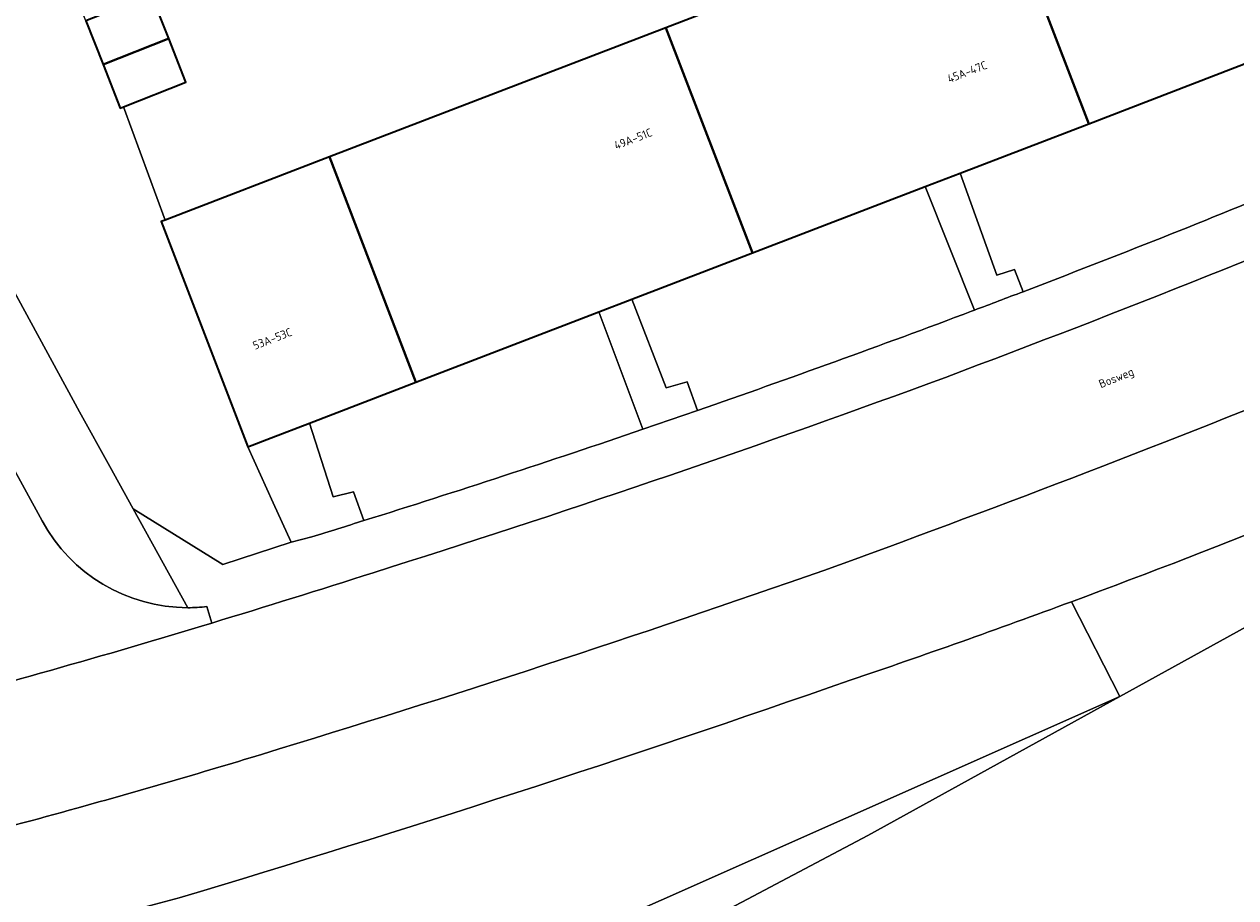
# Model space of a CAD drawing. Header units: metres. Extents: x 154991 to 155595, y 461305 to 461800.
# Tile 11 of 88: x 155165 to 155217, y 461356 to 461394. Entities that reach past the tile are written whole.
import ezdxf
from ezdxf.enums import TextEntityAlignment as Align

# ---------------------------------------------------------------- set-up
doc = ezdxf.new("R2010")
doc.units = ezdxf.units.M
for name, color, linetype, lineweight in [('B-WE-GR-BEPLANTING_CULTUUR_BODEMBEDEKKER-GV', 90, 'Continuous', 18), ('B-WE-GR-BEPLANTING_CULTUUR_BOSPLANTSOEN-GV', 90, 'Continuous', 18), ('B-WE-GW-TALUD_KRUIN-G', 90, 'Continuous', 18), ('B-WE-IE-TERREINAFSCHEIDING_KUNSTMATIG_HEKWERK-G', 20, 'IE-TERREINAFSCHEIDING_KUNSTMATIG-SO', 18), ('B-WE-OG-BEBOUWING-GV', 7, 'Continuous', 35), ('B-WE-OG-BEBOUWING-T18', 10, 'Continuous', 18), ('B-WE-OG-TERREIN_ERF-GV', 7, 'Continuous', 18), ('B-WE-OG-TOPOGRAFIE-T18', 10, 'Continuous', 18), ('B-WE-VH-VERHARDING_ASFALT-GV', 252, 'Continuous', 18), ('B-WE-VH-VERHARDING_BETONSTRAATSTEEN-GV', 7, 'Continuous', 18), ('B-WE-VH-VERHARDING_TEGEL-GV', 252, 'Continuous', 18)]:
    doc.layers.add(name, color=color, linetype=linetype, lineweight=lineweight)
doc.styles.add('NLCS-ISO-M200-T18', font='NLCS-ISO.ttf', dxfattribs={"height": 0.36})
doc.linetypes.add('IE-TERREINAFSCHEIDING_KUNSTMATIG-SO', pattern='A,4,[82,NLCS.SHX,S=0.75,R=90,X=0,Y=0],4,-2', length=10)

msp = doc.modelspace()

# ---------------------------------------------------------------- linework, layer by layer
at = {"layer": 'B-WE-GR-BEPLANTING_CULTUUR_BODEMBEDEKKER-GV', "flags": 128}
msp.add_lwpolyline([(155167.31, 461394.118), (155166.561, 461396.014), (155158.434, 461392.947), (155167.039, 461377.125), (155168.351, 461374.748), (155169.365, 461372.911), (155173.268, 461370.482), (155176.229, 461371.457), (155175.457, 461373.162), (155174.35, 461375.604), (155170.591, 461385.391), (155170.752, 461385.453), (155168.948, 461390.381), (155168.807, 461390.325), (155168.058, 461392.221)], close=True, dxfattribs=at)
for points in [[(155220.067, 461387.117), (155218.073, 461392.398), (155210.897, 461389.642), (155205.303, 461387.493)], [(155205.303, 461387.493), (155206.906, 461383.067), (155207.665, 461383.314), (155208.041, 461382.343)], [(155205.807, 461381.495), (155205.932, 461381.542), (155203.793, 461386.913), (155196.278, 461384.027), (155191.041, 461382.015)], [(155210.14, 461368.868), (155212.25, 461364.752), (155224.901, 461371.735), (155245.933, 461382.908), (155248.566, 461378.715), (155248.38, 461379.535), (155248.602, 461380.737), (155249.145, 461381.944), (155247.23, 461385.14), (155245.522, 461384.508), (155244.366, 461383.868), (155242.844, 461383.605), (155242.135, 461384.142), (155241.883, 461384.885), (155242.204, 461385.606), (155242.154, 461386.061)], [(155191.041, 461382.015), (155192.526, 461378.162), (155193.446, 461378.422), (155193.892, 461377.182)], [(155191.518, 461376.364), (155189.61, 461381.465), (155181.659, 461378.411), (155177.037, 461376.636)], [(155177.037, 461376.636), (155178.06, 461373.423), (155178.95, 461373.647), (155179.395, 461372.395)]]:
    msp.add_lwpolyline(points, dxfattribs=at)
at = {"layer": 'B-WE-GR-BEPLANTING_CULTUUR_BODEMBEDEKKER-GV'}
for points in [[(155208.041, 461382.343, 0.006659), (155220.067, 461387.117)], [(155193.892, 461377.182, 0.006493), (155205.807, 461381.495)], [(155230.146, 461376.981, -0.015251), (155210.14, 461368.868)], [(155179.395, 461372.395, 0.006495), (155191.518, 461376.364)]]:
    msp.add_lwpolyline(points, format="xyb", dxfattribs=at)
at = {"layer": 'B-WE-GR-BEPLANTING_CULTUUR_BOSPLANTSOEN-GV', "flags": 128}
for points in [[(155174.439, 461339.483), (155174.444, 461340.412), (155175.074, 461341.615), (155176.082, 461342.495), (155177.017, 461342.814), (155178.205, 461342.739), (155179.174, 461342.337), (155180.03, 461341.33), (155177.585, 461346.162), (155176.389, 461348.835), (155212.25, 461364.752), (155210.14, 461368.868)], [(155171.374, 461356.005), (155168.114, 461355.13), (155166.307, 461354.65), (155174.439, 461339.483)]]:
    msp.add_lwpolyline(points, dxfattribs=at)
at = {"layer": 'B-WE-GR-BEPLANTING_CULTUUR_BOSPLANTSOEN-GV'}
for points in [[(155210.14, 461368.868, -0.00716), (155200.524, 461365.457)], [(155200.524, 461365.457, -0.011393), (155171.374, 461356.005)]]:
    msp.add_lwpolyline(points, format="xyb", dxfattribs=at)
at = {"layer": 'B-WE-GR-BEPLANTING_CULTUUR_BOSPLANTSOEN-GV', "flags": 128}
msp.add_lwpolyline([(155177.585, 461346.162), (155201.294, 461358.706), (155212.25, 461364.752), (155176.389, 461348.835)], close=True, dxfattribs=at)
at = {"layer": 'B-WE-GW-TALUD_KRUIN-G'}
for points in [[(155210.14, 461368.868, -0.00716), (155200.524, 461365.457)], [(155200.524, 461365.457, -0.011393), (155171.374, 461356.005)]]:
    msp.add_lwpolyline(points, format="xyb", dxfattribs=at)
at = {"layer": 'B-WE-GW-TALUD_KRUIN-G', "flags": 128}
msp.add_lwpolyline([(155171.374, 461356.005), (155168.114, 461355.13), (155166.307, 461354.65)], dxfattribs=at)
at = {"layer": 'B-WE-IE-TERREINAFSCHEIDING_KUNSTMATIG_HEKWERK-G', "flags": 128}
msp.add_lwpolyline([(155168.948, 461390.381), (155170.752, 461385.453)], dxfattribs=at)
at = {"layer": 'B-WE-OG-BEBOUWING-GV', "flags": 128}
for points in [[(155218.073, 461392.398), (155219.51, 461392.95), (155225.516, 461395.257), (155221.756, 461405.044), (155207.138, 461399.429), (155210.897, 461389.642)], [(155196.278, 461384.027), (155203.793, 461386.913), (155205.303, 461387.493), (155210.897, 461389.642), (155207.138, 461399.429), (155192.519, 461393.814)], [(155170.163, 461395.245), (155167.31, 461394.118), (155168.058, 461392.221), (155170.912, 461393.348)], [(155181.659, 461378.411), (155189.61, 461381.465), (155191.041, 461382.015), (155196.278, 461384.027), (155192.519, 461393.814), (155177.9, 461388.199)], [(155168.948, 461390.381), (155171.661, 461391.452), (155170.912, 461393.348), (155168.058, 461392.221), (155168.807, 461390.325)], [(155170.752, 461385.453), (155170.591, 461385.391), (155174.35, 461375.604), (155175.363, 461375.993), (155177.037, 461376.636), (155181.659, 461378.411), (155177.9, 461388.199)]]:
    msp.add_lwpolyline(points, close=True, dxfattribs=at)
at = {"layer": 'B-WE-OG-TERREIN_ERF-GV', "flags": 128}
msp.add_lwpolyline([(155170.163, 461395.245), (155170.912, 461393.348), (155171.661, 461391.452), (155168.948, 461390.381), (155170.752, 461385.453), (155177.9, 461388.199), (155192.519, 461393.814), (155207.138, 461399.429)], dxfattribs=at)
msp.add_lwpolyline([(155199.199, 461305.503), (155225.71, 461319.647), (155232.477, 461323.257), (155215.841, 461354.661), (155217.092, 461355.308), (155233.743, 461323.931), (155255.38, 461335.444), (155268.07, 461342.329), (155255.788, 461365.308), (155248.566, 461378.715), (155245.933, 461382.908), (155224.901, 461371.735), (155212.25, 461364.752), (155201.294, 461358.706), (155177.585, 461346.162), (155180.03, 461341.33), (155180.116, 461341.16)], close=True, dxfattribs=at)
at = {"layer": 'B-WE-VH-VERHARDING_ASFALT-GV'}
for points in [[(155226.651, 461387.37, -0.010476), (155203.949, 461378.354)], [(155203.949, 461378.354, -0.011625), (155179.794, 461370.131)], [(155199.389, 461370.231, 0.00921), (155220.856, 461378.459)], [(155179.794, 461370.131, -0.004126), (155172.781, 461367.945)], [(155174.949, 461362.236, 0.010195), (155199.389, 461370.231)], [(155172.781, 461367.945, -0.009619), (155158.726, 461363.96)], [(155166.924, 461359.902, 0.006246), (155174.949, 461362.236)], [(155156.171, 461357.104, 0.008186), (155166.924, 461359.902)]]:
    msp.add_lwpolyline(points, format="xyb", dxfattribs=at)
at = {"layer": 'B-WE-VH-VERHARDING_BETONSTRAATSTEEN-GV', "flags": 128}
for points in [[(155208.041, 461382.343), (155207.665, 461383.314), (155206.906, 461383.067), (155205.303, 461387.493), (155203.793, 461386.913), (155205.932, 461381.542)], [(155179.395, 461372.395), (155178.95, 461373.647), (155178.06, 461373.423), (155177.037, 461376.636), (155175.363, 461375.993), (155174.35, 461375.604), (155175.457, 461373.162), (155176.229, 461371.457), (155177.138, 461371.694)], [(155165.418, 461372.386), (155163.963, 461375.031)], [(155172.781, 461367.945), (155172.567, 461368.66)], [(155166.307, 461354.65), (155168.114, 461355.13), (155171.374, 461356.005)]]:
    msp.add_lwpolyline(points, dxfattribs=at)
at = {"layer": 'B-WE-VH-VERHARDING_BETONSTRAATSTEEN-GV'}
for points in [[(155205.932, 461381.542, 0.001401), (155208.041, 461382.343)], [(155220.856, 461378.459, -0.00921), (155199.389, 461370.231)], [(155210.14, 461368.868, 0.015251), (155230.146, 461376.981)], [(155171.738, 461368.611, -0.276086), (155165.418, 461372.386)], [(155177.138, 461371.694, 0.001338), (155179.395, 461372.395)], [(155199.389, 461370.231, -0.010195), (155174.949, 461362.236)], [(155172.567, 461368.66, -0.030123), (155171.738, 461368.611)], [(155200.524, 461365.457, 0.00716), (155210.14, 461368.868)], [(155158.726, 461363.96, 0.009619), (155172.781, 461367.945)], [(155171.374, 461356.005, 0.011393), (155200.524, 461365.457)], [(155174.949, 461362.236, -0.006246), (155166.924, 461359.902)], [(155166.924, 461359.902, -0.008186), (155156.171, 461357.104)]]:
    msp.add_lwpolyline(points, format="xyb", dxfattribs=at)
at = {"layer": 'B-WE-VH-VERHARDING_BETONSTRAATSTEEN-GV', "flags": 128}
msp.add_lwpolyline([(155191.518, 461376.364), (155193.892, 461377.182), (155193.446, 461378.422), (155192.526, 461378.162), (155191.041, 461382.015), (155189.61, 461381.465)], close=True, dxfattribs=at)
at = {"layer": 'B-WE-VH-VERHARDING_TEGEL-GV', "flags": 128}
for points in [[(155171.738, 461368.611), (155169.365, 461372.911), (155168.351, 461374.748), (155167.039, 461377.125), (155158.434, 461392.947), (155157.528, 461394.6), (155155.235, 461398.825), (155154.106, 461400.87), (155153.32, 461402.308), (155151.842, 461405.016)], [(155205.932, 461381.542), (155205.807, 461381.495)], [(155193.892, 461377.182), (155191.518, 461376.364)], [(155163.963, 461375.031), (155165.418, 461372.386)], [(155177.138, 461371.694), (155176.229, 461371.457), (155173.268, 461370.482), (155169.365, 461372.911), (155171.738, 461368.611)], [(155172.567, 461368.66), (155172.781, 461367.945)]]:
    msp.add_lwpolyline(points, dxfattribs=at)
at = {"layer": 'B-WE-VH-VERHARDING_TEGEL-GV'}
for points in [[(155203.949, 461378.354, 0.010476), (155226.651, 461387.37)], [(155220.067, 461387.117, -0.006659), (155208.041, 461382.343)], [(155208.041, 461382.343, -0.001401), (155205.932, 461381.542)], [(155205.807, 461381.495, -0.006493), (155193.892, 461377.182)], [(155179.794, 461370.131, 0.011625), (155203.949, 461378.354)], [(155191.518, 461376.364, -0.006495), (155179.395, 461372.395)], [(155165.418, 461372.386, 0.276086), (155171.738, 461368.611)], [(155179.395, 461372.395, -0.001338), (155177.138, 461371.694)], [(155172.781, 461367.945, 0.004126), (155179.794, 461370.131)], [(155171.738, 461368.611, 0.030123), (155172.567, 461368.66)]]:
    msp.add_lwpolyline(points, format="xyb", dxfattribs=at)

# ---------------------------------------------------------------- texts
at = {"layer": 'B-WE-OG-BEBOUWING-T18', "style": 'NLCS-ISO-M200-T18'}
for s, p in [('45A-47C', (155205.61, 461391.896)), ('49A-51C', (155191.097, 461388.983)), ('53A-53C', (155175.419, 461380.299))]:
    msp.add_text(s, height=0.36, rotation=21, dxfattribs=at).set_placement(p, align=Align.MIDDLE)
at = {"layer": 'B-WE-OG-TOPOGRAFIE-T18', "style": 'NLCS-ISO-M200-T18'}
msp.add_text('Bosweg', height=0.36, rotation=21.7, dxfattribs=at).set_placement((155212.112, 461378.555), align=Align.MIDDLE)

doc.saveas('drawing.dxf')
